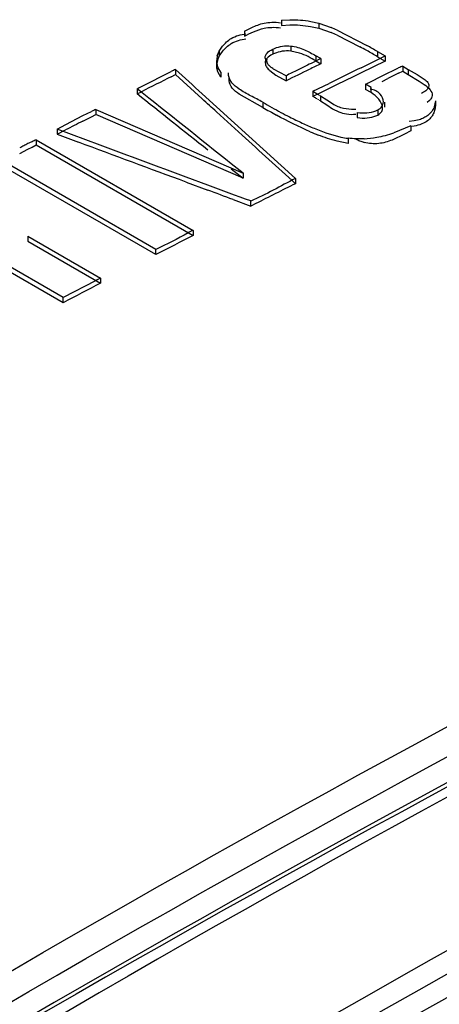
# Model space of a CAD drawing. Header units: inches. Extents: x 0 to 117, y 0 to 83.
# Tile 53 of 75: x 98.491 to 98.623, y 27.375 to 27.685. Entities that reach past the tile are written whole.
import ezdxf

# ---------------------------------------------------------------- set-up
doc = ezdxf.new("R2010")
doc.units = ezdxf.units.IN
doc.header["$LTSCALE"] = 6.4311023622
doc.header["$MEASUREMENT"] = 0
doc.layers.get('0').update_dxf_attribs({"linetype": 'CONTINUOUS'})

msp = doc.modelspace()

# ---------------------------------------------------------------- linework, layer by layer
at = {"color": 7, "linetype": 'CONTINUOUS'}
for p, q in [((98.5731273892, 27.684411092), (98.5731273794, 27.6828038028)), ((98.5731273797, 27.6828038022), (98.5757549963, 27.6829728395)), ((98.5731273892, 27.684411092), (98.5757798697, 27.6845806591)), ((98.5823483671, 27.6824737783), (98.5848968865, 27.681904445)), ((98.5823944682, 27.6840728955), (98.5848969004, 27.6835117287)), ((98.5848969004, 27.6835117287), (98.584896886, 27.6819044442)), ((98.5848969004, 27.6835117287), (98.5887628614, 27.6821777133)), ((98.5614876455, 27.6810227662), (98.5638475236, 27.6821697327)), ((98.5614876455, 27.6810227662), (98.5614876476, 27.679415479)), ((98.5848968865, 27.681904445), (98.5887620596, 27.6805707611)), ((98.5906832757, 27.6797266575), (98.5977807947, 27.6761008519)), ((98.5906835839, 27.6813337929), (98.5999774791, 27.6765108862)), ((98.5536124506, 27.6747389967), (98.5546010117, 27.6762290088)), ((98.5761130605, 27.6763207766), (98.5761130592, 27.6747134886)), ((98.5529882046, 27.6732392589), (98.5536124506, 27.6747389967)), ((98.5529972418, 27.6716662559), (98.5536124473, 27.6731317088)), ((98.5536124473, 27.6731317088), (98.5546176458, 27.6746433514)), ((98.5536124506, 27.6747389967), (98.5536124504, 27.6731317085)), ((98.5704013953, 27.6753218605), (98.570401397, 27.6737145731)), ((98.5788570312, 27.6741249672), (98.5761130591, 27.6747134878)), ((98.5839883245, 27.6732513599), (98.5839883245, 27.6716440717)), ((98.5855893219, 27.672373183), (98.5839883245, 27.6732513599)), ((98.6032730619, 27.6719671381), (98.6057966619, 27.6731940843)), ((98.6034167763, 27.6745680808), (98.6034167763, 27.6729607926)), ((98.6034167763, 27.6745680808), (98.6057966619, 27.6731940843)), ((98.6034167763, 27.6729607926), (98.6057966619, 27.671586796)), ((98.6057966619, 27.6731940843), (98.6057966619, 27.671586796)), ((98.5527506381, 27.6717864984), (98.5527506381, 27.6701792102)), ((98.5681080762, 27.6722519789), (98.5681080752, 27.670644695)), ((98.5855893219, 27.672373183), (98.5831471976, 27.6711779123)), ((98.5839883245, 27.6716440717), (98.5855893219, 27.6707658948)), ((98.5855893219, 27.672373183), (98.5855893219, 27.6707658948)), ((98.6057966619, 27.671586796), (98.5982254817, 27.6679000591)), ((98.5982254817, 27.6695073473), (98.6007493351, 27.6707382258)), ((98.6007493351, 27.6707382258), (98.6032730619, 27.6719671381)), ((98.6113353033, 27.6699964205), (98.6113353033, 27.6683891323)), ((98.6113353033, 27.6699964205), (98.6129795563, 27.6689550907)), ((98.5290883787, 27.663577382), (98.5385046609, 27.6683555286)), ((98.5385060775, 27.6666559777), (98.5398518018, 27.6673207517)), ((98.5398524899, 27.6689393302), (98.5398524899, 27.6673320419)), ((98.5482292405, 27.6597138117), (98.5398524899, 27.6673320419)), ((98.5540994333, 27.6665037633), (98.5532686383, 27.6679562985)), ((98.5540994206, 27.6681110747), (98.5532898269, 27.6695133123)), ((98.5540994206, 27.6681110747), (98.5540994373, 27.6665037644)), ((98.5565360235, 27.6670589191), (98.5565361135, 27.6679291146)), ((98.5694980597, 27.6686103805), (98.5714188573, 27.6672027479)), ((98.5745986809, 27.6669772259), (98.5706941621, 27.6690866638)), ((98.5714188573, 27.6672027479), (98.5745986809, 27.6653699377)), ((98.5746052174, 27.6669804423), (98.5746052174, 27.665373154)), ((98.5982254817, 27.6679000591), (98.5957015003, 27.666667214)), ((98.6009188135, 27.6649331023), (98.6048303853, 27.6669615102)), ((98.6048303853, 27.6669615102), (98.6100303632, 27.6694604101)), ((98.6100321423, 27.6677504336), (98.6113345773, 27.6683786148)), ((98.6113353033, 27.6683891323), (98.6129795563, 27.6673478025)), ((98.6129795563, 27.6689550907), (98.6129795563, 27.6673478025)), ((98.6129795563, 27.6689550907), (98.615851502, 27.6673327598)), ((98.6129795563, 27.6673478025), (98.6164749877, 27.6652605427)), ((98.615851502, 27.6673327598), (98.6184238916, 27.6656711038)), ((98.55666617, 27.6653929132), (98.5566884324, 27.6662892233)), ((98.5830797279, 27.6620808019), (98.5881288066, 27.6645641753)), ((98.5906531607, 27.6641956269), (98.585604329, 27.6617161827)), ((98.5957015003, 27.666667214), (98.5906531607, 27.6641956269)), ((98.5996090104, 27.6642790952), (98.5996090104, 27.662671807)), ((98.6013398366, 27.6632798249), (98.5996090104, 27.6642790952)), ((98.6048211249, 27.6652194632), (98.6066171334, 27.6660944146)), ((98.6164749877, 27.6652605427), (98.6180564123, 27.6642313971)), ((98.527736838, 27.6628882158), (98.527736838, 27.6612809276)), ((98.5314441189, 27.6599387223), (98.527736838, 27.6628882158)), ((98.527736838, 27.6612809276), (98.5290831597, 27.6619557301)), ((98.5482292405, 27.6613211), (98.5775413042, 27.6346475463)), ((98.5672860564, 27.6570249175), (98.5599074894, 27.6611412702)), ((98.5830797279, 27.6620808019), (98.5830797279, 27.6604735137)), ((98.585604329, 27.6617161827), (98.5830797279, 27.6604735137)), ((98.5846175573, 27.6611495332), (98.5848814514, 27.660994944)), ((98.5851477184, 27.6608402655), (98.5854163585, 27.6606854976)), ((98.5854163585, 27.6606854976), (98.5854163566, 27.6590782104)), ((98.5854163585, 27.6606854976), (98.5873983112, 27.6594053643)), ((98.6013398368, 27.6616725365), (98.5996090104, 27.662671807)), ((98.6013398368, 27.6616725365), (98.6013398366, 27.6632798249)), ((98.5672860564, 27.6586322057), (98.5672860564, 27.6570249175)), ((98.584888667, 27.6593834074), (98.584625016, 27.6595378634)), ((98.5854163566, 27.6590782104), (98.5851524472, 27.6592301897)), ((98.5854163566, 27.6590782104), (98.587403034, 27.6577952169)), ((98.5873983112, 27.6594053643), (98.5892250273, 27.6582083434)), ((98.587403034, 27.6577952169), (98.5892322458, 27.6565971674)), ((98.6056520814, 27.6571022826), (98.6056520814, 27.6587095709)), ((98.6197017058, 27.6591557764), (98.6189829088, 27.658548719)), ((98.6216111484, 27.6590807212), (98.6212047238, 27.657209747)), ((98.6216111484, 27.6590807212), (98.6216111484, 27.6574734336)), ((98.5052811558, 27.6515952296), (98.5107174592, 27.6544577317)), ((98.5107174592, 27.6544577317), (98.5134370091, 27.6557689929)), ((98.5134382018, 27.6540773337), (98.5147983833, 27.6547593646)), ((98.514799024, 27.6563781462), (98.514799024, 27.6547708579)), ((98.514799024, 27.6563781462), (98.5610985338, 27.6363397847)), ((98.5610985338, 27.6347324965), (98.514799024, 27.6547708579)), ((98.5607899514, 27.6482867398), (98.5527538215, 27.655598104)), ((98.5892322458, 27.6565971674), (98.5912522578, 27.6555834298)), ((98.5927013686, 27.6567382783), (98.5951483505, 27.6564517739)), ((98.5951483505, 27.6564517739), (98.5965299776, 27.6565105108)), ((98.5970128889, 27.6554716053), (98.5970128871, 27.6538643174)), ((98.6034601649, 27.6562358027), (98.6034601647, 27.6546285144)), ((98.5025535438, 27.650170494), (98.5052811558, 27.6515952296)), ((98.5107174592, 27.6527067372), (98.5134382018, 27.6540773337)), ((98.6148868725, 27.652799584), (98.6133529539, 27.6526378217)), ((98.6164657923, 27.6531452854), (98.6148868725, 27.652799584)), ((98.5025535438, 27.650170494), (98.5025535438, 27.6485632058)), ((98.5161040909, 27.6451559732), (98.5025535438, 27.650170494)), ((98.5025535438, 27.6485632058), (98.5052750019, 27.6499474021)), ((98.5025535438, 27.6485632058), (98.5093291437, 27.6460560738)), ((98.5834763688, 27.6504473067), (98.5871158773, 27.649042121)), ((98.5871158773, 27.649042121), (98.5918519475, 27.6477067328)), ((98.6118374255, 27.6486161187), (98.6079580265, 27.6467590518)), ((98.6138450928, 27.6512569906), (98.6085518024, 27.6490199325)), ((98.6138450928, 27.6496497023), (98.6118374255, 27.6486161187)), ((98.6148631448, 27.6511488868), (98.6133447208, 27.6509801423)), ((98.6138450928, 27.6512569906), (98.6138450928, 27.6496497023)), ((98.4947165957, 27.6445615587), (98.496019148, 27.6452221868)), ((98.4960196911, 27.6468399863), (98.4960196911, 27.645232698)), ((98.4960196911, 27.6468399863), (98.5453482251, 27.6183607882)), ((98.4960196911, 27.645232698), (98.5453482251, 27.6167534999)), ((98.5941502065, 27.6457133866), (98.5906852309, 27.6463648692)), ((98.5941502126, 27.6473206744), (98.5941502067, 27.645713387)), ((98.4908083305, 27.6425682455), (98.4934139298, 27.6438988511)), ((98.4934139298, 27.6438988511), (98.4947165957, 27.6445615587)), ((98.5336219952, 27.6123516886), (98.4842934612, 27.6408308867)), ((98.5336219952, 27.6107444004), (98.4842934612, 27.6392235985)), ((98.5573912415, 27.6376833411), (98.5610985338, 27.6347324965)), ((98.5610985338, 27.6363397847), (98.5610985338, 27.6347324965)), ((98.5499713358, 27.6326143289), (98.5431971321, 27.6351239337)), ((98.5431971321, 27.6335166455), (98.5499713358, 27.6310070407)), ((98.5775413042, 27.6346475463), (98.5775413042, 27.6330402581)), ((98.5579451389, 27.6280523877), (98.5635217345, 27.6259855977)), ((98.5650792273, 27.6267645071), (98.563521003, 27.6259705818)), ((98.5635217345, 27.6259855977), (98.5635217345, 27.6275928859)), ((98.5044578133, 27.5972291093), (98.4551292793, 27.6257083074)), ((98.5044578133, 27.595621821), (98.4551292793, 27.6241010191)), ((98.5453482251, 27.6183607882), (98.5453482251, 27.6167534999)), ((98.4933371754, 27.6165303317), (98.4933371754, 27.6149230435)), ((98.4933371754, 27.6165303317), (98.5161840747, 27.6033399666)), ((98.4933371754, 27.6149230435), (98.5161840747, 27.6017326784)), ((98.5336219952, 27.6107444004), (98.5336219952, 27.6123516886)), ((98.5146430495, 27.6025283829), (98.5044569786, 27.5972188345)), ((98.5161840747, 27.6033399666), (98.5161840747, 27.6017326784)), ((98.5044578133, 27.595621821), (98.5044578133, 27.5972291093))]:
    msp.add_line(p, q, dxfattribs=at)
for points in [[(98.5704013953, 27.6753218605), (98.5709808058, 27.6755876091), (98.57157657, 27.6758153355), (98.5721886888, 27.676005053), (98.5728205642, 27.6761577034), (98.5734687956, 27.6762723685), (98.5741231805, 27.6763462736), (98.5747803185, 27.6763785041), (98.5754436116, 27.6763700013), (98.5761130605, 27.6763207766)], [(98.5681080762, 27.6722519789), (98.5680585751, 27.6726528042), (98.5680898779, 27.6730404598), (98.5682019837, 27.6734149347), (98.56840119, 27.6737785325)], [(98.56840119, 27.6737785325), (98.5686811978, 27.6741289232), (98.569023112, 27.6744591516), (98.5694206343, 27.6747668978), (98.5698800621, 27.6750544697), (98.5704013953, 27.6753218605)], [(98.5704013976, 27.6737145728), (98.5698716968, 27.6734408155), (98.5694069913, 27.6731488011), (98.5690072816, 27.6728385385)], [(98.5761130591, 27.6747134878), (98.5754272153, 27.6747619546), (98.5747523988, 27.6747695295), (98.5740886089, 27.6747362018), (98.573433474, 27.6746605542), (98.5727893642, 27.674543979), (98.572163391, 27.6743906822), (98.5715579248, 27.6742020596), (98.5709705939, 27.6739766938), (98.5704013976, 27.6737145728)], [(98.5681981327, 27.6717983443), (98.5680882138, 27.6714263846), (98.5680581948, 27.6710418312), (98.5681080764, 27.6706446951)], [(98.5690072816, 27.6728385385), (98.5686676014, 27.6725081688), (98.5683929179, 27.6721595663), (98.5682487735, 27.6718922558)], [(98.5830797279, 27.6620808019), (98.5833312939, 27.6619242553), (98.5835847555, 27.6617682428), (98.5838401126, 27.6616127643), (98.5840972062, 27.6614580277), (98.5843561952, 27.6613038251)], [(98.5843602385, 27.6596941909), (98.5840955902, 27.6598517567), (98.5838348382, 27.6600086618), (98.5835792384, 27.6601642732), (98.583327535, 27.6603192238), (98.5830797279, 27.6604735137)], [(98.5970128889, 27.6554716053), (98.597774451, 27.6553599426), (98.5985324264, 27.6552979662), (98.5992868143, 27.6552856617), (98.6000478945, 27.6553236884)], [(98.6000478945, 27.6553236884), (98.6008053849, 27.6554113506), (98.601528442, 27.6555466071), (98.6022067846, 27.6557287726), (98.6028506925, 27.655958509), (98.6034601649, 27.6562358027)], [(98.6001162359, 27.653718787), (98.6008519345, 27.6538086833), (98.6015556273, 27.6539449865), (98.6022224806, 27.6541264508), (98.6028573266, 27.654354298), (98.6034601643, 27.6546285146)], [(98.5970128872, 27.6538643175), (98.5978137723, 27.653752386), (98.5985971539, 27.6536906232), (98.5993630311, 27.6536790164), (98.6001162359, 27.653718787)]]:
    msp.add_lwpolyline(points, dxfattribs=at)
for centre, radius, start, end in [((98.5710263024, 27.6375949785), 0.0464916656, 64.9881060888, 67.5744569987), ((98.5710241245, 27.6391974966), 0.0464969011, 64.9877355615, 67.5731474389), ((98.4959803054, 27.4867069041), 0.2150195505, 61.0745499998, 61.7416787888), ((98.4980407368, 27.4920393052), 0.2107625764, 60.0016475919, 61.0754963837), ((98.5584099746, 27.6718248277), 0.0056032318, 165.3785670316, 180.4157243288), ((98.4980434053, 27.4904365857), 0.2107572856, 60.0016548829, 61.075036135), ((98.5584113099, 27.670217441), 0.0056045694, 165.018567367, 180.4146432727), ((99.6002089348, 25.5931664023), 2.313557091, 116.0789700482, 116.2137310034), ((99.1214733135, 26.5666310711), 1.227300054, 115.8895044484, 116.0797228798), ((98.6246071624, 27.6350470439), 0.0373732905, 110.8034047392, 112.9565236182), ((98.5569265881, 27.6267973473), 0.0454582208, 112.0634779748, 113.9067712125), ((99.1263185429, 26.555900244), 1.2405107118, 116.218703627, 116.4071761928), ((99.9388861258, 24.8989041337), 3.0845766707, 116.0986346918, 116.2501560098), ((100.6240926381, 23.518789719), 4.6187221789, 116.0159094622, 116.1553651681), ((99.2116832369, 26.4226885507), 1.3828098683, 115.7912209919, 115.9484787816), ((99.4610932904, 25.805284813), 2.0774671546, 116.3652804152, 116.655697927), ((98.5565563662, 27.752140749), 0.0978427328, 296.1050821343, 296.9623974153), ((98.4747601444, 27.7684519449), 0.1181110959, 296.6495850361, 297.3855396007), ((98.6640131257, 27.8256900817), 0.1930400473, 239.9290150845, 241.8714653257), ((98.5347876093, 27.6089188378), 0.0514857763, 112.8464063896, 114.4997513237), ((98.6693020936, 27.8334297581), 0.2037791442, 239.9589330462, 241.3531790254), ((98.6425041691, 27.7857603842), 0.147686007, 241.9272066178, 243.121814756), ((99.5775981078, 25.5416658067), 2.3653177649, 116.8111813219, 116.9589916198), ((98.6311589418, 27.7632689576), 0.1224952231, 243.0990521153, 245.1544949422), ((98.6247386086, 27.7494789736), 0.1072839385, 245.1715395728, 247.3806056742), ((98.6210957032, 27.7392965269), 0.0979673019, 246.6286547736, 248.1925249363), ((98.5970747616, 27.6824196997), 0.0353166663, 279.9229682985, 288.9640727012), ((98.53309967, 27.5647902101), 0.0900478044, 116.1502994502, 117.0769031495), ((98.5235473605, 27.5842493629), 0.0683705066, 114.9418683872, 116.1516708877), ((98.5175422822, 27.5971652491), 0.0541268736, 113.4315852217, 114.943550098), ((98.5978838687, 27.6765816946), 0.0294982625, 258.2007083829, 262.7284502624), ((98.6034241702, 27.660395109), 0.0149869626, 242.7485435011, 247.7992815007), ((98.602800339, 27.6588608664), 0.0133307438, 247.7901127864, 254.1103026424), ((98.5972165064, 27.6813234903), 0.0342124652, 273.2695993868, 280.005495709), ((98.5501662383, 27.5314007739), 0.1275461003, 117.0758277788, 117.7338710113), ((99.6314071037, 25.5248143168), 2.3569577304, 116.55967698, 116.8988657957), ((98.6101473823, 27.4916417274), 0.1423258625, 117.0834209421, 117.7939117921), ((99.5091069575, 25.7248279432), 2.1232553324, 116.9945784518, 117.3502783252), ((99.5044856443, 25.6941320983), 2.1484133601, 117.3880513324, 117.7408321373), ((98.5922785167, 27.4569839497), 0.1649558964, 117.4711383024, 118.0760940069)]:
    msp.add_arc(centre, radius, start, end, dxfattribs=at)
for centre, major_axis, ratio, start_param, end_param in [((99.4088990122, 22.3675728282), (12.4104853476, -12.4067249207), 0.1844265, 1.8213731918, 1.8220385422), ((99.7943507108, 22.1434299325), (19.1327722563, -16.0372314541), 0.139089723, 1.7515047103, 1.752661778), ((99.7943507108, 22.1450372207), (19.1327722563, -16.0372314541), 0.139089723, 8.0341114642, 8.0356542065), ((99.4088990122, 22.3659655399), (12.4104853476, -12.4067249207), 0.1844265, 1.821013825, 1.8213731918), ((99.4088990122, 22.3659655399), (12.4104853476, -12.4067249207), 0.1844265, 8.1022305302, 8.1035608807), ((97.2920833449, 23.5880819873), (20.3610772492, -7.5923524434), 0.1945586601, 1.5818938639, 1.5835559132), ((97.2920833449, 23.5896892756), (20.3610772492, -7.5923524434), 0.1945586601, 7.8650791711, 7.8664087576), ((97.2920833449, 23.5896892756), (20.3610772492, -7.5923524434), 0.1945586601, 1.5808963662, 1.5815614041), ((97.2920833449, 23.5880819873), (20.3610772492, -7.5923524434), 0.1945586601, 1.5811700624, 1.5815614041)]:
    msp.add_ellipse(centre, major_axis=major_axis, ratio=ratio, start_param=start_param, end_param=end_param, dxfattribs=at)
for points, knots in [([(98.5638475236, 27.6821697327), (98.5644512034, 27.682446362), (98.5657082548, 27.6829756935), (98.5670205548, 27.6833595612), (98.5677033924, 27.683505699)], [0, 0, 0, 0, 0.487427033, 1, 1, 1, 1]), ([(98.5677003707, 27.681897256), (98.5684936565, 27.6820665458), (98.5702206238, 27.6822815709), (98.5719585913, 27.6821744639), (98.5728684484, 27.6820440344)], [0, 0, 0, 0, 0.4687887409, 1, 1, 1, 1]), ([(98.5677033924, 27.683505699), (98.5684973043, 27.6836756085), (98.5702250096, 27.6838922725), (98.5719640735, 27.6837873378), (98.572874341, 27.6836580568)], [0, 0, 0, 0, 0.4689502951, 1, 1, 1, 1]), ([(98.5757549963, 27.6829728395), (98.5768600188, 27.6829968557), (98.5790695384, 27.6829343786), (98.5812637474, 27.6826651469), (98.5823483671, 27.6824737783)], [0, 0, 0, 0, 0.5008860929, 1, 1, 1, 1]), ([(98.5757798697, 27.6845806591), (98.5768888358, 27.6846039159), (98.5791056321, 27.6845392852), (98.5813068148, 27.6842665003), (98.5823944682, 27.6840728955)], [0, 0, 0, 0, 0.5010072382, 1, 1, 1, 1]), ([(98.5546010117, 27.6762290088), (98.5553498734, 27.6772073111), (98.5575281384, 27.6791898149), (98.5603832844, 27.679976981), (98.5619941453, 27.6801916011)], [0, 0, 0, 0, 0.4312108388, 1, 1, 1, 1]), ([(98.5614876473, 27.6794154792), (98.5624562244, 27.6798908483), (98.5644427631, 27.6809126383), (98.5665701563, 27.6816560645), (98.5677003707, 27.681897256)], [0, 0, 0, 0, 0.4828334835, 1, 1, 1, 1]), ([(98.5546176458, 27.6746433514), (98.555366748, 27.675617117), (98.5575430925, 27.677587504), (98.5603885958, 27.678370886), (98.5619940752, 27.6785849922)], [0, 0, 0, 0, 0.4313392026, 1, 1, 1, 1]), ([(98.5761130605, 27.6763207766), (98.5775827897, 27.6761729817), (98.5803532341, 27.6753400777), (98.5828132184, 27.6739297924), (98.5839883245, 27.6732513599)], [0, 0, 0, 0, 0.5212160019, 1, 1, 1, 1]), ([(98.5839883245, 27.6716440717), (98.5831908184, 27.6721045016), (98.5815417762, 27.6730531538), (98.5797905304, 27.6738213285), (98.5788570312, 27.6741249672)], [0, 0, 0, 0, 0.484030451, 1, 1, 1, 1]), ([(98.5532686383, 27.6679562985), (98.5531203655, 27.6683124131), (98.5528917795, 27.6690422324), (98.5528096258, 27.6698030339), (98.5528068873, 27.6701768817)], [0, 0, 0, 0, 0.5078272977, 1, 1, 1, 1]), ([(98.5532898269, 27.6695133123), (98.5531348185, 27.6698768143), (98.552895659, 27.670622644), (98.5528096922, 27.6714016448), (98.5528068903, 27.6717841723)], [0, 0, 0, 0, 0.5081230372, 1, 1, 1, 1]), ([(98.5681080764, 27.6706446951), (98.5681913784, 27.6702699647), (98.568582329, 27.6695076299), (98.5691651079, 27.6689086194), (98.5694980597, 27.6686103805)], [0, 0, 0, 0, 0.4620181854, 1, 1, 1, 1]), ([(98.56896397, 27.6705561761), (98.5688004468, 27.6707865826), (98.5685366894, 27.6713096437), (98.5685982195, 27.6719030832), (98.5686937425, 27.6721662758)], [0, 0, 0, 0, 0.5022626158, 1, 1, 1, 1]), ([(98.5706941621, 27.6690866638), (98.5703469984, 27.6693037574), (98.5697190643, 27.6697328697), (98.5691668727, 27.6702702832), (98.56896397, 27.6705561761)], [0, 0, 0, 0, 0.5387330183, 1, 1, 1, 1]), ([(98.5598336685, 27.6627981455), (98.5590134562, 27.663360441), (98.5575465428, 27.6644920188), (98.5566333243, 27.666222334), (98.5565360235, 27.6670589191)], [0, 0, 0, 0, 0.5414397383, 1, 1, 1, 1]), ([(98.5599074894, 27.6611412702), (98.5590923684, 27.6616997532), (98.5576330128, 27.6628241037), (98.5567461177, 27.6645601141), (98.55666617, 27.6653929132)], [0, 0, 0, 0, 0.5415033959, 1, 1, 1, 1]), ([(98.6180564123, 27.6642313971), (98.6187390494, 27.6637477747), (98.6199116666, 27.6628783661), (98.6206387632, 27.6614172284), (98.6205847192, 27.6607894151)], [0, 0, 0, 0, 0.5703797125, 1, 1, 1, 1]), ([(98.6184238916, 27.6656711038), (98.6188218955, 27.6653334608), (98.6195840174, 27.664627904), (98.6195152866, 27.6635114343), (98.6192977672, 27.6631259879)], [0, 0, 0, 0, 0.5411302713, 1, 1, 1, 1]), ([(98.5672860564, 27.6586322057), (98.5660369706, 27.6593533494), (98.5634992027, 27.6606399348), (98.5609917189, 27.6620042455), (98.5598336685, 27.6627981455)], [0, 0, 0, 0, 0.5067210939, 1, 1, 1, 1]), ([(98.60524566, 27.6587336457), (98.6052905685, 27.6596213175), (98.6043211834, 27.6617265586), (98.6022611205, 27.6625536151), (98.6011134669, 27.6627403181)], [0, 0, 0, 0, 0.4332372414, 1, 1, 1, 1]), ([(98.6049460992, 27.6571104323), (98.6048403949, 27.6580113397), (98.6037834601, 27.6598300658), (98.6022576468, 27.6611168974), (98.6013398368, 27.6616725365)], [0, 0, 0, 0, 0.4581283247, 1, 1, 1, 1]), ([(98.6192977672, 27.6631259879), (98.6191132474, 27.662799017), (98.6184588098, 27.6621248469), (98.6176782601, 27.661640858), (98.6172040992, 27.6613804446)], [0, 0, 0, 0, 0.4096895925, 1, 1, 1, 1]), ([(98.6205847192, 27.6607894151), (98.6205606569, 27.6605098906), (98.6203563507, 27.6598937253), (98.6199488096, 27.6594012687), (98.6197017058, 27.6591557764)], [0, 0, 0, 0, 0.4461249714, 1, 1, 1, 1]), ([(98.5892250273, 27.6582083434), (98.5897490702, 27.6578932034), (98.5908644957, 27.6572949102), (98.5920679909, 27.656886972), (98.5927013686, 27.6567382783)], [0, 0, 0, 0, 0.4845115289, 1, 1, 1, 1]), ([(98.6034601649, 27.6562358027), (98.603969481, 27.6564858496), (98.6048574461, 27.6571695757), (98.6052206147, 27.6582385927), (98.60524566, 27.6587336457)], [0, 0, 0, 0, 0.5337227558, 1, 1, 1, 1]), ([(98.6216111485, 27.6574734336), (98.6215696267, 27.6569910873), (98.6213936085, 27.6560051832), (98.6210035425, 27.6550777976), (98.6207474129, 27.654636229)], [0, 0, 0, 0, 0.486755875, 1, 1, 1, 1]), ([(98.5912522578, 27.6555834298), (98.5920136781, 27.6552838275), (98.5937607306, 27.6548195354), (98.5955692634, 27.6548090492), (98.5965357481, 27.6548968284)], [0, 0, 0, 0, 0.4574499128, 1, 1, 1, 1]), ([(98.6034601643, 27.6546285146), (98.6039521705, 27.6548700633), (98.6048346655, 27.655543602), (98.605001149, 27.6566412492), (98.6049460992, 27.6571104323)], [0, 0, 0, 0, 0.537089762, 1, 1, 1, 1]), ([(98.6192127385, 27.6544910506), (98.6188360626, 27.654199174), (98.6179560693, 27.65366003), (98.6169915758, 27.6532984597), (98.6164657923, 27.6531452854)], [0, 0, 0, 0, 0.4652813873, 1, 1, 1, 1]), ([(98.6207474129, 27.654636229), (98.620553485, 27.6543018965), (98.6200821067, 27.6536441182), (98.6194888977, 27.6530930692), (98.6191580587, 27.6528390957)], [0, 0, 0, 0, 0.4809750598, 1, 1, 1, 1]), ([(98.6212047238, 27.657209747), (98.6210181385, 27.6567020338), (98.6204883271, 27.6556810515), (98.6196822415, 27.6548548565), (98.6192127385, 27.6544910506)], [0, 0, 0, 0, 0.476628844, 1, 1, 1, 1]), ([(98.6191580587, 27.6528390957), (98.618605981, 27.6524152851), (98.6172242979, 27.6516640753), (98.6157067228, 27.6512844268), (98.6148631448, 27.6511488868)], [0, 0, 0, 0, 0.448914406, 1, 1, 1, 1]), ([(98.5906852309, 27.6463648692), (98.5896517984, 27.6466196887), (98.5876345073, 27.6472190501), (98.5856653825, 27.6479560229), (98.5847019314, 27.6483400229)], [0, 0, 0, 0, 0.5064782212, 1, 1, 1, 1]), ([(98.5991677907, 27.6471667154), (98.5983299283, 27.6471199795), (98.5966530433, 27.6470924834), (98.5949794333, 27.6472154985), (98.5941502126, 27.6473206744)], [0, 0, 0, 0, 0.500985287, 1, 1, 1, 1]), ([(98.6079580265, 27.6467590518), (98.6066245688, 27.6462257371), (98.6037183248, 27.6453684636), (98.6006443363, 27.6456157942), (98.5991505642, 27.6460394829)], [0, 0, 0, 0, 0.4805034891, 1, 1, 1, 1]), ([(98.0853765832, 27.1275267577), (98.1485480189, 27.1717825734), (98.3954677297, 27.337809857), (98.6556824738, 27.484498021), (98.8550598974, 27.5784861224)], [0, 0, 0, 0, 0.2592194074, 1, 1, 1, 1]), ([(98.0901424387, 27.1207062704), (98.1532909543, 27.1649103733), (98.400064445, 27.3308350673), (98.66015754, 27.4773707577), (98.8594098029, 27.5713195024)], [0, 0, 0, 0, 0.2592120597, 1, 1, 1, 1]), ([(98.8764453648, 27.5711398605), (98.8104912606, 27.5404069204), (98.5395399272, 27.4060120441), (98.2814099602, 27.2463479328), (98.0932786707, 27.1147108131)], [0, 0, 0, 0, 0.2406382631, 1, 1, 1, 1]), ([(98.8708155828, 27.5670776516), (98.8054369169, 27.5365278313), (98.5369101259, 27.4030218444), (98.2809836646, 27.2447237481), (98.0944273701, 27.1142644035)], [0, 0, 0, 0, 0.2406990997, 1, 1, 1, 1]), ([(98.8651584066, 27.5623488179), (98.8003678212, 27.5317097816), (98.5348000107, 27.3981504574), (98.2818600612, 27.2400060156), (98.0977624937, 27.1097479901)], [0, 0, 0, 0, 0.2411588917, 1, 1, 1, 1]), ([(98.0787857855, 27.0337553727), (98.1500933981, 27.0853646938), (98.4281270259, 27.2776951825), (98.7233990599, 27.4457983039), (98.9502562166, 27.5509974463)], [0, 0, 0, 0, 0.2603606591, 1, 1, 1, 1]), ([(98.1233486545, 27.0737266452), (98.1893319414, 27.1204994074), (98.4470187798, 27.2955673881), (98.7192988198, 27.4496674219), (98.9281196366, 27.5476309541)], [0, 0, 0, 0, 0.2596141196, 1, 1, 1, 1]), ([(98.0833928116, 27.0290044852), (98.1536995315, 27.0798894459), (98.4279456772, 27.2697166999), (98.718959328, 27.4359719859), (98.9425124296, 27.5404378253)], [0, 0, 0, 0, 0.2602006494, 1, 1, 1, 1])]:
    msp.add_open_spline(points, degree=3, knots=knots, dxfattribs=at)
for points in [[(98.5822331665, 27.6493671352), (98.5786092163, 27.6509311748), (98.5750737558, 27.652705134), (98.5716085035, 27.6545949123)], [(98.5775413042, 27.6346475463), (98.5728618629, 27.6323026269), (98.5683348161, 27.6296316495), (98.5635202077, 27.6275785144)], [(98.5437818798, 27.6175475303), (98.5404144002, 27.6157747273), (98.5370978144, 27.6138890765), (98.5336210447, 27.6123415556)]]:
    msp.add_open_spline(points, degree=3, dxfattribs=at)

doc.saveas('drawing.dxf')
